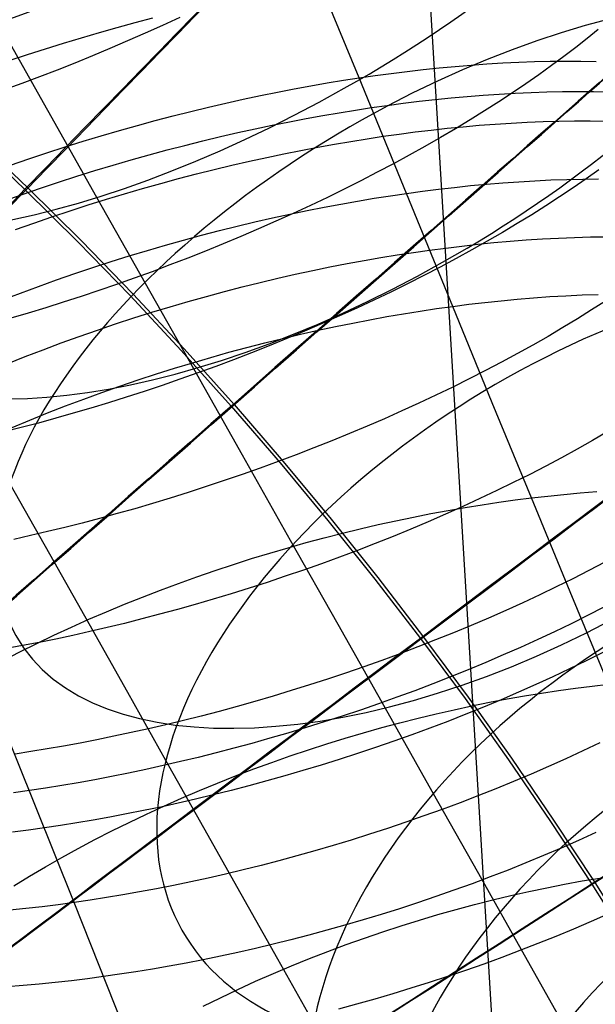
# Model space of a CAD drawing. Extents: x -1634 to -184, y -278 to 263.
# Tile 152 of 242: x -1168 to -1157, y 131 to 149. Entities that reach past the tile are written whole.
import ezdxf

# ---------------------------------------------------------------- set-up
doc = ezdxf.new("R2010")
doc.units = 0
doc.layers.add('PREDEFINITO', color=7, linetype='CONTINUOUS')

msp = doc.modelspace()

# ---------------------------------------------------------------- linework, layer by layer
at = {"layer": 'PREDEFINITO'}
for p, q in [((-1164.371, 219.907, 0.945), (-1157.177, 100.838, 508.269)), ((-1161.39, 148.045, 690.835), (-1162.822, 151.486, 692.471)), ((-1165.43, 149.04, 690.923), (-1165.112, 149.124, 690.958)), ((-1164.625, 149.133, 720.045), (-1164.937, 148.989, 720.115)), ((-1167.003, 147.456, 688.173), (-1167.896, 149.035, 688.856)), ((-1166.071, 148.863, 690.876), (-1165.749, 148.953, 690.896)), ((-1165.749, 148.953, 690.896), (-1165.43, 149.04, 690.923)), ((-1164.937, 148.989, 720.115), (-1165.25, 148.848, 720.176)), ((-1157.085, 148.916, 714.95), (-1157.284, 148.754, 715.177)), ((-1166.718, 148.67, 690.859), (-1166.394, 148.768, 690.864)), ((-1166.394, 148.768, 690.864), (-1166.071, 148.863, 690.876)), ((-1165.25, 148.848, 720.176), (-1165.565, 148.71, 720.228)), ((-1157.284, 148.754, 715.177), (-1157.491, 148.592, 715.399)), ((-1167.368, 148.464, 690.873), (-1167.043, 148.569, 690.862)), ((-1167.043, 148.569, 690.862), (-1166.718, 148.67, 690.859)), ((-1165.881, 148.574, 720.273), (-1166.198, 148.441, 720.309)), ((-1165.565, 148.71, 720.228), (-1165.881, 148.574, 720.273)), ((-1157.491, 148.592, 715.399), (-1157.705, 148.429, 715.617)), ((-1167.694, 148.356, 690.892), (-1167.368, 148.464, 690.873)), ((-1166.198, 148.441, 720.309), (-1166.516, 148.312, 720.336)), ((-1157.705, 148.429, 715.617), (-1157.926, 148.265, 715.828)), ((-1166.834, 148.186, 720.356), (-1167.152, 148.063, 720.367)), ((-1166.516, 148.312, 720.336), (-1166.834, 148.186, 720.356)), ((-1160.529, 148.161, 691.156), (-1160.241, 148.195, 691.277)), ((-1160.241, 148.195, 691.277), (-1159.953, 148.225, 691.405)), ((-1159.953, 148.225, 691.405), (-1159.665, 148.252, 691.54)), ((-1159.665, 148.252, 691.54), (-1159.377, 148.276, 691.682)), ((-1159.377, 148.276, 691.682), (-1159.09, 148.296, 691.832)), ((-1159.09, 148.296, 691.832), (-1158.804, 148.314, 691.989)), ((-1158.804, 148.314, 691.989), (-1158.519, 148.327, 692.153)), ((-1158.519, 148.327, 692.153), (-1158.236, 148.337, 692.324)), ((-1158.236, 148.337, 692.324), (-1157.954, 148.344, 692.503)), ((-1157.926, 148.265, 715.828), (-1158.154, 148.102, 716.035)), ((-1157.954, 148.344, 692.503), (-1157.674, 148.347, 692.689)), ((-1157.674, 148.347, 692.689), (-1157.397, 148.345, 692.882)), ((-1157.397, 148.345, 692.882), (-1157.123, 148.341, 693.082)), ((-1167.152, 148.063, 720.367), (-1167.47, 147.943, 720.37)), ((-1161.677, 148, 690.74), (-1161.39, 148.045, 690.835)), ((-1161.39, 148.045, 690.835), (-1161.104, 148.086, 690.935)), ((-1160.541, 145.962, 689.778), (-1161.39, 148.045, 690.835)), ((-1161.104, 148.086, 690.935), (-1160.817, 148.125, 691.042)), ((-1160.817, 148.125, 691.042), (-1160.529, 148.161, 691.156)), ((-1158.154, 148.102, 716.035), (-1158.389, 147.939, 716.235)), ((-1167.47, 147.943, 720.37), (-1167.787, 147.827, 720.366)), ((-1162.866, 147.787, 690.418), (-1162.563, 147.846, 690.49)), ((-1162.563, 147.846, 690.49), (-1162.264, 147.901, 690.568)), ((-1162.264, 147.901, 690.568), (-1161.969, 147.952, 690.651)), ((-1161.969, 147.952, 690.651), (-1161.677, 148, 690.74)), ((-1158.389, 147.939, 716.235), (-1158.63, 147.776, 716.43)), ((-1163.793, 147.59, 690.238), (-1163.481, 147.659, 690.292)), ((-1163.481, 147.659, 690.292), (-1163.172, 147.725, 690.352)), ((-1163.172, 147.725, 690.352), (-1162.866, 147.787, 690.418)), ((-1160.31, 147.623, 690.891), (-1160.022, 147.655, 691.011)), ((-1160.022, 147.655, 691.011), (-1159.733, 147.685, 691.139)), ((-1159.733, 147.685, 691.139), (-1159.445, 147.711, 691.273)), ((-1159.445, 147.711, 691.273), (-1159.156, 147.734, 691.415)), ((-1159.156, 147.734, 691.415), (-1158.869, 147.753, 691.564)), ((-1158.63, 147.776, 716.43), (-1158.878, 147.613, 716.618)), ((-1158.869, 147.753, 691.564), (-1158.582, 147.77, 691.721)), ((-1158.582, 147.77, 691.721), (-1158.297, 147.782, 691.884)), ((-1158.297, 147.782, 691.884), (-1158.012, 147.791, 692.055)), ((-1158.012, 147.791, 692.055), (-1157.73, 147.797, 692.233)), ((-1157.73, 147.797, 692.233), (-1157.45, 147.798, 692.419)), ((-1157.45, 147.798, 692.419), (-1157.172, 147.796, 692.611)), ((-1157.172, 147.796, 692.611), (-1156.897, 147.79, 692.811)), ((-1164.425, 147.44, 690.152), (-1164.108, 147.517, 690.192)), ((-1164.108, 147.517, 690.192), (-1163.793, 147.59, 690.238)), ((-1161.46, 147.464, 690.477), (-1161.172, 147.508, 690.571)), ((-1161.172, 147.508, 690.571), (-1160.886, 147.549, 690.671)), ((-1160.886, 147.549, 690.671), (-1160.598, 147.587, 690.777)), ((-1160.598, 147.587, 690.777), (-1160.31, 147.623, 690.891)), ((-1158.878, 147.613, 716.618), (-1159.132, 147.45, 716.799)), ((-1166.118, 145.889, 687.45), (-1167.003, 147.456, 688.173)), ((-1165.065, 147.275, 690.093), (-1164.744, 147.359, 690.119)), ((-1164.744, 147.359, 690.119), (-1164.425, 147.44, 690.152)), ((-1162.65, 147.254, 690.156), (-1162.347, 147.312, 690.228)), ((-1162.347, 147.312, 690.228), (-1162.048, 147.366, 690.305)), ((-1162.048, 147.366, 690.305), (-1161.752, 147.417, 690.388)), ((-1161.752, 147.417, 690.388), (-1161.46, 147.464, 690.477)), ((-1159.132, 147.45, 716.799), (-1159.392, 147.289, 716.974)), ((-1168.674, 147.227, 285.335), (-1167.413, 146.035, 285.333)), ((-1168.618, 147.253, 305.335), (-1167.358, 146.06, 305.333)), ((-1165.712, 147.096, 690.064), (-1165.388, 147.187, 690.075)), ((-1165.388, 147.187, 690.075), (-1165.065, 147.275, 690.093)), ((-1163.578, 147.058, 689.978), (-1163.266, 147.127, 690.031)), ((-1163.266, 147.127, 690.031), (-1162.957, 147.192, 690.09)), ((-1162.957, 147.192, 690.09), (-1162.65, 147.254, 690.156)), ((-1160.098, 147.104, 690.629), (-1159.809, 147.135, 690.749)), ((-1159.658, 147.128, 717.142), (-1159.93, 146.968, 717.302)), ((-1159.809, 147.135, 690.749), (-1159.52, 147.164, 690.876)), ((-1159.392, 147.289, 716.974), (-1159.658, 147.128, 717.142)), ((-1159.52, 147.164, 690.876), (-1159.231, 147.189, 691.01)), ((-1159.231, 147.189, 691.01), (-1158.942, 147.212, 691.152)), ((-1158.942, 147.212, 691.152), (-1158.654, 147.23, 691.3)), ((-1158.654, 147.23, 691.3), (-1158.367, 147.246, 691.456)), ((-1158.367, 147.246, 691.456), (-1158.081, 147.257, 691.619)), ((-1158.081, 147.257, 691.619), (-1157.796, 147.265, 691.789)), ((-1157.796, 147.265, 691.789), (-1157.513, 147.27, 691.967)), ((-1157.513, 147.27, 691.967), (-1157.232, 147.27, 692.152)), ((-1157.232, 147.27, 692.152), (-1156.954, 147.267, 692.344)), ((-1166.364, 146.902, 690.065), (-1166.038, 147.001, 690.061)), ((-1166.038, 147.001, 690.061), (-1165.712, 147.096, 690.064)), ((-1164.211, 146.908, 689.892), (-1163.893, 146.985, 689.931)), ((-1163.893, 146.985, 689.931), (-1163.578, 147.058, 689.978)), ((-1161.542, 146.9, 690.129), (-1161.249, 146.947, 690.217)), ((-1161.249, 146.947, 690.217), (-1160.961, 146.991, 690.31)), ((-1160.961, 146.991, 690.31), (-1160.674, 147.031, 690.41)), ((-1160.674, 147.031, 690.41), (-1160.386, 147.069, 690.516)), ((-1160.386, 147.069, 690.516), (-1160.098, 147.104, 690.629)), ((-1159.93, 146.968, 717.302), (-1160.207, 146.809, 717.456)), ((-1167.018, 146.694, 690.099), (-1166.691, 146.8, 690.078)), ((-1166.691, 146.8, 690.078), (-1166.364, 146.902, 690.065)), ((-1164.852, 146.745, 689.834), (-1164.53, 146.828, 689.859)), ((-1164.53, 146.828, 689.859), (-1164.211, 146.908, 689.892)), ((-1162.441, 146.738, 689.897), (-1162.138, 146.796, 689.968)), ((-1162.138, 146.796, 689.968), (-1161.838, 146.85, 690.046)), ((-1161.838, 146.85, 690.046), (-1161.542, 146.9, 690.129)), ((-1160.207, 146.809, 717.456), (-1160.489, 146.652, 717.601)), ((-1167.671, 146.472, 690.164), (-1167.345, 146.585, 690.127)), ((-1167.345, 146.585, 690.127), (-1167.018, 146.694, 690.099)), ((-1165.5, 146.566, 689.805), (-1165.175, 146.657, 689.816)), ((-1165.175, 146.657, 689.816), (-1164.852, 146.745, 689.834)), ((-1163.37, 146.543, 689.72), (-1163.057, 146.612, 689.772)), ((-1163.057, 146.612, 689.772), (-1162.748, 146.677, 689.832)), ((-1162.748, 146.677, 689.832), (-1162.441, 146.738, 689.897)), ((-1160.489, 146.652, 717.601), (-1160.776, 146.496, 717.739)), ((-1166.152, 146.372, 689.807), (-1165.825, 146.471, 689.802)), ((-1165.825, 146.471, 689.802), (-1165.5, 146.566, 689.805)), ((-1164.003, 146.395, 689.634), (-1163.685, 146.471, 689.674)), ((-1163.685, 146.471, 689.674), (-1163.37, 146.543, 689.72)), ((-1160.776, 146.496, 717.739), (-1161.067, 146.342, 717.869)), ((-1166.806, 146.164, 689.841), (-1166.479, 146.27, 689.82)), ((-1166.479, 146.27, 689.82), (-1166.152, 146.372, 689.807)), ((-1164.968, 146.143, 689.559), (-1164.644, 146.231, 689.577)), ((-1164.644, 146.231, 689.577), (-1164.323, 146.315, 689.602)), ((-1164.323, 146.315, 689.602), (-1164.003, 146.395, 689.634)), ((-1161.067, 146.342, 717.869), (-1161.362, 146.19, 717.991)), ((-1157.075, 146.387, 715.003), (-1157.304, 146.225, 715.211)), ((-1167.46, 145.942, 689.907), (-1167.133, 146.055, 689.87)), ((-1167.358, 146.06, 305.333), (-1166.401, 145.111, 305.332)), ((-1167.133, 146.055, 689.87), (-1166.806, 146.164, 689.841)), ((-1165.618, 145.957, 689.546), (-1165.293, 146.052, 689.549)), ((-1165.293, 146.052, 689.549), (-1164.968, 146.143, 689.559)), ((-1161.362, 146.19, 717.991), (-1161.662, 146.039, 718.105)), ((-1159.965, 146.038, 689.982), (-1159.675, 146.071, 690.094)), ((-1159.675, 146.071, 690.094), (-1159.386, 146.102, 690.213)), ((-1159.386, 146.102, 690.213), (-1159.096, 146.129, 690.339)), ((-1159.096, 146.129, 690.339), (-1158.805, 146.153, 690.473)), ((-1158.805, 146.153, 690.473), (-1158.516, 146.173, 690.613)), ((-1158.516, 146.173, 690.613), (-1158.227, 146.191, 690.761)), ((-1158.227, 146.191, 690.761), (-1157.938, 146.204, 690.916)), ((-1157.938, 146.204, 690.916), (-1157.651, 146.214, 691.078)), ((-1157.539, 146.062, 715.412), (-1157.781, 145.901, 715.608)), ((-1157.651, 146.214, 691.078), (-1157.365, 146.22, 691.247)), ((-1157.304, 146.225, 715.211), (-1157.539, 146.062, 715.412)), ((-1157.365, 146.22, 691.247), (-1157.081, 146.222, 691.423)), ((-1167.786, 145.826, 689.952), (-1167.46, 145.942, 689.907)), ((-1167.413, 146.035, 285.333), (-1166.456, 145.086, 285.332)), ((-1165.241, 144.337, 686.687), (-1166.118, 145.889, 687.45)), ((-1165.945, 145.858, 689.551), (-1165.618, 145.957, 689.546)), ((-1161.965, 145.891, 718.211), (-1162.271, 145.745, 718.309)), ((-1161.662, 146.039, 718.105), (-1161.965, 145.891, 718.211)), ((-1161.42, 145.824, 689.516), (-1161.123, 145.874, 689.598)), ((-1161.123, 145.874, 689.598), (-1160.83, 145.92, 689.685)), ((-1160.83, 145.92, 689.685), (-1160.541, 145.962, 689.778)), ((-1160.541, 145.962, 689.778), (-1160.253, 146.002, 689.877)), ((-1159.707, 143.926, 688.668), (-1160.541, 145.962, 689.778)), ((-1160.253, 146.002, 689.877), (-1159.965, 146.038, 689.982)), ((-1157.781, 145.901, 715.608), (-1158.03, 145.739, 715.797)), ((-1166.6, 145.65, 689.585), (-1166.272, 145.756, 689.564)), ((-1166.272, 145.756, 689.564), (-1165.945, 145.858, 689.551)), ((-1162.271, 145.745, 718.309), (-1162.58, 145.601, 718.398)), ((-1162.332, 145.653, 689.303), (-1162.025, 145.714, 689.368)), ((-1162.025, 145.714, 689.368), (-1161.721, 145.771, 689.439)), ((-1161.721, 145.771, 689.439), (-1161.42, 145.824, 689.516)), ((-1158.03, 145.739, 715.797), (-1158.285, 145.578, 715.98)), ((-1167.254, 145.427, 689.651), (-1166.927, 145.54, 689.614)), ((-1166.927, 145.54, 689.614), (-1166.6, 145.65, 689.585)), ((-1163.271, 145.448, 689.147), (-1162.955, 145.521, 689.193)), ((-1162.955, 145.521, 689.193), (-1162.642, 145.589, 689.245)), ((-1162.58, 145.601, 718.398), (-1162.892, 145.46, 718.479)), ((-1162.642, 145.589, 689.245), (-1162.332, 145.653, 689.303)), ((-1158.285, 145.578, 715.98), (-1158.546, 145.418, 716.156)), ((-1167.58, 145.311, 689.697), (-1167.254, 145.427, 689.651)), ((-1163.909, 145.293, 689.077), (-1163.589, 145.373, 689.108)), ((-1163.589, 145.373, 689.108), (-1163.271, 145.448, 689.147)), ((-1162.892, 145.46, 718.479), (-1163.206, 145.321, 718.551)), ((-1158.546, 145.418, 716.156), (-1158.813, 145.259, 716.325)), ((-1164.556, 145.122, 689.035), (-1164.232, 145.209, 689.052)), ((-1164.232, 145.209, 689.052), (-1163.909, 145.293, 689.077)), ((-1163.523, 145.186, 718.615), (-1163.84, 145.053, 718.671)), ((-1163.206, 145.321, 718.551), (-1163.523, 145.186, 718.615)), ((-1158.813, 145.259, 716.325), (-1159.086, 145.101, 716.487)), ((-1157.801, 145.157, 690.206), (-1157.512, 145.169, 690.359)), ((-1157.512, 145.169, 690.359), (-1157.224, 145.177, 690.52)), ((-1157.224, 145.177, 690.52), (-1156.937, 145.181, 690.688)), ((-1166.456, 145.086, 285.332), (-1165.518, 144.119, 285.331)), ((-1166.401, 145.111, 305.332), (-1165.462, 144.144, 305.33)), ((-1165.207, 144.935, 689.023), (-1164.881, 145.03, 689.025)), ((-1164.881, 145.03, 689.025), (-1164.556, 145.122, 689.035)), ((-1163.84, 145.053, 718.671), (-1164.16, 144.923, 718.718)), ((-1159.834, 144.978, 689.328), (-1159.545, 145.014, 689.433)), ((-1159.545, 145.014, 689.433), (-1159.255, 145.046, 689.544)), ((-1159.086, 145.101, 716.487), (-1159.364, 144.945, 716.641)), ((-1159.255, 145.046, 689.544), (-1158.964, 145.075, 689.662)), ((-1158.964, 145.075, 689.662), (-1158.673, 145.101, 689.787)), ((-1158.673, 145.101, 689.787), (-1158.382, 145.123, 689.92)), ((-1158.382, 145.123, 689.92), (-1158.091, 145.142, 690.059)), ((-1158.091, 145.142, 690.059), (-1157.801, 145.157, 690.206)), ((-1165.861, 144.733, 689.041), (-1165.534, 144.836, 689.028)), ((-1165.534, 144.836, 689.028), (-1165.207, 144.935, 689.023)), ((-1164.16, 144.923, 718.718), (-1164.48, 144.796, 718.757)), ((-1161.004, 144.805, 688.97), (-1160.707, 144.854, 689.052)), ((-1160.707, 144.854, 689.052), (-1160.413, 144.899, 689.138)), ((-1160.413, 144.899, 689.138), (-1160.123, 144.94, 689.23)), ((-1160.123, 144.94, 689.23), (-1159.834, 144.978, 689.328)), ((-1159.364, 144.945, 716.641), (-1159.647, 144.789, 716.788)), ((-1166.189, 144.627, 689.063), (-1165.861, 144.733, 689.041)), ((-1164.8, 144.672, 718.788), (-1165.122, 144.551, 718.81)), ((-1164.48, 144.796, 718.757), (-1164.8, 144.672, 718.788)), ((-1162.229, 144.572, 688.702), (-1161.918, 144.636, 688.76)), ((-1161.918, 144.636, 688.76), (-1161.61, 144.696, 688.824)), ((-1161.61, 144.696, 688.824), (-1161.305, 144.752, 688.894)), ((-1161.305, 144.752, 688.894), (-1161.004, 144.805, 688.97)), ((-1159.935, 144.635, 716.927), (-1160.227, 144.483, 717.059)), ((-1159.647, 144.789, 716.788), (-1159.935, 144.635, 716.927)), ((-1166.843, 144.403, 689.129), (-1166.516, 144.517, 689.092)), ((-1166.516, 144.517, 689.092), (-1166.189, 144.627, 689.063)), ((-1165.122, 144.551, 718.81), (-1165.443, 144.434, 718.824)), ((-1162.859, 144.433, 688.606), (-1162.543, 144.504, 688.651)), ((-1162.543, 144.504, 688.651), (-1162.229, 144.572, 688.702)), ((-1160.227, 144.483, 717.059), (-1160.524, 144.333, 717.182)), ((-1167.494, 144.165, 689.229), (-1167.169, 144.286, 689.175)), ((-1167.169, 144.286, 689.175), (-1166.843, 144.403, 689.129)), ((-1165.764, 144.32, 718.831), (-1166.084, 144.21, 718.829)), ((-1165.443, 144.434, 718.824), (-1165.764, 144.32, 718.831)), ((-1164.373, 142.8, 685.885), (-1165.241, 144.337, 686.687)), ((-1163.821, 144.194, 688.512), (-1163.498, 144.277, 688.536)), ((-1163.498, 144.277, 688.536), (-1163.178, 144.357, 688.567)), ((-1163.178, 144.357, 688.567), (-1162.859, 144.433, 688.606)), ((-1160.524, 144.333, 717.182), (-1160.824, 144.185, 717.298)), ((-1167.817, 144.041, 689.291), (-1167.494, 144.165, 689.229)), ((-1166.403, 144.103, 718.82), (-1166.722, 143.999, 718.803)), ((-1166.084, 144.21, 718.829), (-1166.403, 144.103, 718.82)), ((-1165.518, 144.119, 285.331), (-1164.599, 143.133, 285.329)), ((-1165.462, 144.144, 305.33), (-1164.543, 143.158, 305.329)), ((-1164.471, 144.015, 688.486), (-1164.145, 144.106, 688.495)), ((-1164.145, 144.106, 688.495), (-1163.821, 144.194, 688.512)), ((-1160.824, 144.185, 717.298), (-1161.129, 144.039, 717.405)), ((-1158.253, 144.08, 689.221), (-1157.961, 144.101, 689.352)), ((-1157.961, 144.101, 689.352), (-1157.67, 144.118, 689.49)), ((-1157.67, 144.118, 689.49), (-1157.378, 144.132, 689.636)), ((-1157.378, 144.132, 689.636), (-1157.088, 144.142, 689.788)), ((-1166.722, 143.999, 718.803), (-1167.038, 143.9, 718.778)), ((-1165.125, 143.82, 688.49), (-1164.797, 143.919, 688.484)), ((-1164.797, 143.919, 688.484), (-1164.471, 144.015, 688.486)), ((-1161.129, 144.039, 717.405), (-1161.436, 143.895, 717.504)), ((-1159.998, 143.885, 688.577), (-1159.707, 143.926, 688.668)), ((-1159.707, 143.926, 688.668), (-1159.418, 143.963, 688.765)), ((-1158.994, 142.188, 687.66), (-1159.707, 143.926, 688.668)), ((-1159.418, 143.963, 688.765), (-1159.128, 143.997, 688.868)), ((-1159.128, 143.997, 688.868), (-1158.837, 144.028, 688.979)), ((-1158.837, 144.028, 688.979), (-1158.545, 144.056, 689.096)), ((-1158.545, 144.056, 689.096), (-1158.253, 144.08, 689.221)), ((-1156.956, 144.021, 714.773), (-1157.205, 143.861, 714.964)), ((-1167.353, 143.803, 718.746), (-1167.667, 143.711, 718.707)), ((-1167.038, 143.9, 718.778), (-1167.353, 143.803, 718.746)), ((-1165.452, 143.717, 688.503), (-1165.125, 143.82, 688.49)), ((-1161.747, 143.754, 717.595), (-1162.06, 143.616, 717.677)), ((-1161.436, 143.895, 717.504), (-1161.747, 143.754, 717.595)), ((-1160.893, 143.741, 688.335), (-1160.591, 143.793, 688.41)), ((-1160.591, 143.793, 688.41), (-1160.292, 143.841, 688.491)), ((-1160.292, 143.841, 688.491), (-1159.998, 143.885, 688.577)), ((-1157.205, 143.861, 714.964), (-1157.461, 143.701, 715.148)), ((-1166.108, 143.499, 688.554), (-1165.78, 143.61, 688.525)), ((-1165.78, 143.61, 688.525), (-1165.452, 143.717, 688.503)), ((-1162.06, 143.616, 717.677), (-1162.375, 143.48, 717.751)), ((-1161.818, 143.563, 688.145), (-1161.506, 143.626, 688.202)), ((-1161.506, 143.626, 688.202), (-1161.198, 143.686, 688.265)), ((-1161.198, 143.686, 688.265), (-1160.893, 143.741, 688.335)), ((-1157.461, 143.701, 715.148), (-1157.723, 143.543, 715.325)), ((-1166.435, 143.385, 688.592), (-1166.108, 143.499, 688.554)), ((-1162.768, 143.349, 688.012), (-1162.449, 143.424, 688.049)), ((-1162.375, 143.48, 717.751), (-1162.693, 143.346, 717.816)), ((-1162.449, 143.424, 688.049), (-1162.132, 143.496, 688.094)), ((-1162.132, 143.496, 688.094), (-1161.818, 143.563, 688.145)), ((-1157.723, 143.543, 715.325), (-1157.991, 143.386, 715.495)), ((-1167.086, 143.145, 688.692), (-1166.761, 143.267, 688.638)), ((-1166.761, 143.267, 688.638), (-1166.435, 143.385, 688.592)), ((-1163.413, 143.186, 687.957), (-1163.09, 143.27, 687.981)), ((-1163.012, 143.216, 717.874), (-1163.333, 143.089, 717.922)), ((-1163.09, 143.27, 687.981), (-1162.768, 143.349, 688.012)), ((-1162.693, 143.346, 717.816), (-1163.012, 143.216, 717.874)), ((-1158.264, 143.229, 715.658), (-1158.543, 143.075, 715.814)), ((-1157.991, 143.386, 715.495), (-1158.264, 143.229, 715.658)), ((-1167.409, 143.02, 688.754), (-1167.086, 143.145, 688.692)), ((-1164.599, 143.133, 285.329), (-1163.699, 142.13, 285.328)), ((-1164.543, 143.158, 305.329), (-1163.643, 142.155, 305.328)), ((-1164.064, 143.007, 687.932), (-1163.738, 143.098, 687.941)), ((-1163.738, 143.098, 687.941), (-1163.413, 143.186, 687.957)), ((-1163.333, 143.089, 717.922), (-1163.654, 142.965, 717.963)), ((-1158.543, 143.075, 715.814), (-1158.827, 142.921, 715.963)), ((-1167.731, 142.891, 688.824), (-1167.409, 143.02, 688.754)), ((-1164.718, 142.812, 687.937), (-1164.39, 142.911, 687.93)), ((-1164.39, 142.911, 687.93), (-1164.064, 143.007, 687.932)), ((-1163.654, 142.965, 717.963), (-1163.977, 142.844, 717.995)), ((-1158.827, 142.921, 715.963), (-1159.116, 142.769, 716.103)), ((-1165.374, 142.601, 687.972), (-1165.046, 142.708, 687.951)), ((-1165.046, 142.708, 687.951), (-1164.718, 142.812, 687.937)), ((-1164.299, 142.726, 718.019), (-1164.622, 142.612, 718.035)), ((-1163.495, 141.246, 685.026), (-1164.373, 142.8, 685.885)), ((-1163.977, 142.844, 717.995), (-1164.299, 142.726, 718.019)), ((-1159.116, 142.769, 716.103), (-1159.41, 142.62, 716.236)), ((-1165.702, 142.489, 688.002), (-1165.374, 142.601, 687.972)), ((-1164.944, 142.501, 718.043), (-1165.266, 142.394, 718.043)), ((-1164.622, 142.612, 718.035), (-1164.944, 142.501, 718.043)), ((-1159.41, 142.62, 716.236), (-1159.708, 142.472, 716.361)), ((-1166.355, 142.255, 688.086), (-1166.029, 142.374, 688.04)), ((-1166.029, 142.374, 688.04), (-1165.702, 142.489, 688.002)), ((-1165.266, 142.394, 718.043), (-1165.587, 142.29, 718.035)), ((-1160.01, 142.326, 716.478), (-1160.315, 142.182, 716.587)), ((-1159.708, 142.472, 716.361), (-1160.01, 142.326, 716.478)), ((-1166.68, 142.133, 688.14), (-1166.355, 142.255, 688.086)), ((-1165.907, 142.189, 718.02), (-1166.225, 142.092, 717.997)), ((-1165.587, 142.29, 718.035), (-1165.907, 142.189, 718.02)), ((-1163.643, 142.155, 305.328), (-1162.761, 141.132, 305.327)), ((-1160.315, 142.182, 716.587), (-1160.624, 142.041, 716.687)), ((-1158.288, 140.474, 686.608), (-1158.994, 142.188, 687.66)), ((-1167.325, 141.877, 688.273), (-1167.004, 142.006, 688.202)), ((-1167.004, 142.006, 688.202), (-1166.68, 142.133, 688.14)), ((-1166.542, 141.999, 717.966), (-1166.857, 141.91, 717.929)), ((-1166.225, 142.092, 717.997), (-1166.542, 141.999, 717.966)), ((-1163.699, 142.13, 285.328), (-1162.816, 141.107, 285.327)), ((-1160.624, 142.041, 716.687), (-1160.936, 141.902, 716.779)), ((-1167.644, 141.744, 688.351), (-1167.325, 141.877, 688.273)), ((-1167.169, 141.824, 717.884), (-1167.479, 141.741, 717.833)), ((-1166.857, 141.91, 717.929), (-1167.169, 141.824, 717.884)), ((-1160.936, 141.902, 716.779), (-1161.25, 141.766, 716.863)), ((-1167.479, 141.741, 717.833), (-1167.787, 141.663, 717.775)), ((-1161.567, 141.633, 716.939), (-1161.886, 141.502, 717.006)), ((-1161.25, 141.766, 716.863), (-1161.567, 141.633, 716.939)), ((-1156.923, 141.663, 714.482), (-1157.192, 141.507, 714.653)), ((-1161.886, 141.502, 717.006), (-1162.207, 141.375, 717.064)), ((-1157.192, 141.507, 714.653), (-1157.466, 141.352, 714.818)), ((-1162.207, 141.375, 717.064), (-1162.529, 141.25, 717.115)), ((-1157.466, 141.352, 714.818), (-1157.746, 141.199, 714.975)), ((-1162.628, 139.709, 684.127), (-1163.495, 141.246, 685.026)), ((-1162.852, 141.129, 717.157), (-1163.175, 141.011, 717.191)), ((-1162.529, 141.25, 717.115), (-1162.852, 141.129, 717.157)), ((-1162.816, 141.107, 285.327), (-1161.954, 140.068, 285.326)), ((-1162.761, 141.132, 305.327), (-1161.899, 140.093, 305.326)), ((-1157.746, 141.199, 714.975), (-1158.031, 141.048, 715.125)), ((-1163.175, 141.011, 717.191), (-1163.499, 140.896, 717.216)), ((-1158.031, 141.048, 715.125), (-1158.321, 140.898, 715.267)), ((-1166.966, 139.458, 669.591), (-1167.684, 140.731, 670.465)), ((-1163.824, 140.785, 717.234), (-1164.148, 140.677, 717.243)), ((-1163.499, 140.896, 717.216), (-1163.824, 140.785, 717.234)), ((-1158.616, 140.751, 715.401), (-1158.915, 140.605, 715.528)), ((-1158.321, 140.898, 715.267), (-1158.616, 140.751, 715.401)), ((-1164.471, 140.572, 717.245), (-1164.794, 140.471, 717.238)), ((-1164.148, 140.677, 717.243), (-1164.471, 140.572, 717.245)), ((-1158.915, 140.605, 715.528), (-1159.218, 140.461, 715.646)), ((-1157.703, 140.537, 686.802), (-1157.409, 140.564, 686.91)), ((-1157.409, 140.564, 686.91), (-1157.114, 140.587, 687.024)), ((-1165.115, 140.374, 717.224), (-1165.435, 140.28, 717.203)), ((-1164.794, 140.471, 717.238), (-1165.115, 140.374, 717.224)), ((-1159.218, 140.461, 715.646), (-1159.525, 140.32, 715.756)), ((-1159.179, 140.35, 686.358), (-1158.878, 140.396, 686.436)), ((-1158.878, 140.396, 686.436), (-1158.581, 140.437, 686.519)), ((-1158.581, 140.437, 686.519), (-1158.288, 140.474, 686.608)), ((-1158.288, 140.474, 686.608), (-1157.996, 140.507, 686.702)), ((-1157.59, 138.783, 685.512), (-1158.288, 140.474, 686.608)), ((-1157.996, 140.507, 686.702), (-1157.703, 140.537, 686.802)), ((-1165.435, 140.28, 717.203), (-1165.753, 140.19, 717.174)), ((-1160.102, 140.191, 686.158), (-1159.791, 140.248, 686.219)), ((-1159.525, 140.32, 715.756), (-1159.835, 140.181, 715.858)), ((-1159.791, 140.248, 686.219), (-1159.484, 140.301, 686.285)), ((-1159.484, 140.301, 686.285), (-1159.179, 140.35, 686.358)), ((-1166.383, 140.021, 717.095), (-1166.695, 139.942, 717.046)), ((-1166.069, 140.104, 717.138), (-1166.383, 140.021, 717.095)), ((-1165.753, 140.19, 717.174), (-1166.069, 140.104, 717.138)), ((-1161.954, 140.068, 285.326), (-1161.111, 139.012, 285.325)), ((-1161.899, 140.093, 305.326), (-1161.056, 139.038, 305.325)), ((-1161.051, 139.993, 686.012), (-1160.732, 140.063, 686.054)), ((-1160.732, 140.063, 686.054), (-1160.416, 140.129, 686.103)), ((-1160.148, 140.045, 715.952), (-1160.464, 139.911, 716.037)), ((-1160.416, 140.129, 686.103), (-1160.102, 140.191, 686.158)), ((-1159.835, 140.181, 715.858), (-1160.148, 140.045, 715.952)), ((-1167.004, 139.866, 716.989), (-1167.31, 139.794, 716.926)), ((-1166.695, 139.942, 717.046), (-1167.004, 139.866, 716.989)), ((-1162.02, 139.756, 685.925), (-1161.695, 139.84, 685.947)), ((-1161.695, 139.84, 685.947), (-1161.372, 139.919, 685.976)), ((-1161.372, 139.919, 685.976), (-1161.051, 139.993, 686.012)), ((-1160.464, 139.911, 716.037), (-1160.782, 139.781, 716.114)), ((-1167.31, 139.794, 716.926), (-1167.613, 139.726, 716.857)), ((-1162.673, 139.577, 685.903), (-1162.346, 139.669, 685.91)), ((-1161.771, 138.19, 683.189), (-1162.628, 139.709, 684.127)), ((-1162.346, 139.669, 685.91), (-1162.02, 139.756, 685.925)), ((-1160.782, 139.781, 716.114), (-1161.102, 139.653, 716.183)), ((-1163.001, 139.48, 685.903), (-1162.673, 139.577, 685.903)), ((-1161.424, 139.528, 716.243), (-1161.747, 139.406, 716.295)), ((-1161.102, 139.653, 716.183), (-1161.424, 139.528, 716.243)), ((-1166.258, 138.202, 668.684), (-1166.966, 139.458, 669.591)), ((-1163.659, 139.275, 685.925), (-1163.33, 139.38, 685.91)), ((-1163.33, 139.38, 685.91), (-1163.001, 139.48, 685.903)), ((-1161.747, 139.406, 716.295), (-1162.072, 139.288, 716.339)), ((-1156.969, 139.313, 714.12), (-1157.255, 139.163, 714.271)), ((-1164.316, 139.052, 685.978), (-1163.988, 139.165, 685.948)), ((-1163.988, 139.165, 685.948), (-1163.659, 139.275, 685.925)), ((-1162.397, 139.172, 716.374), (-1162.723, 139.061, 716.401)), ((-1162.072, 139.288, 716.339), (-1162.397, 139.172, 716.374)), ((-1157.255, 139.163, 714.271), (-1157.546, 139.015, 714.414)), ((-1164.644, 138.934, 686.017), (-1164.316, 139.052, 685.978)), ((-1163.048, 138.952, 716.42), (-1163.374, 138.847, 716.431)), ((-1162.723, 139.061, 716.401), (-1163.048, 138.952, 716.42)), ((-1161.111, 139.012, 285.325), (-1160.288, 137.941, 285.324)), ((-1161.056, 139.038, 305.325), (-1160.234, 137.967, 305.324)), ((-1157.546, 139.015, 714.414), (-1157.841, 138.869, 714.55)), ((-1165.296, 138.687, 686.117), (-1164.971, 138.812, 686.063)), ((-1164.971, 138.812, 686.063), (-1164.644, 138.934, 686.017)), ((-1163.374, 138.847, 716.431), (-1163.699, 138.746, 716.434)), ((-1157.841, 138.869, 714.55), (-1158.141, 138.725, 714.677)), ((-1156.9, 137.117, 684.375), (-1157.59, 138.783, 685.512)), ((-1165.62, 138.557, 686.18), (-1165.296, 138.687, 686.117)), ((-1164.023, 138.648, 716.43), (-1164.345, 138.554, 716.417)), ((-1163.699, 138.746, 716.434), (-1164.023, 138.648, 716.43)), ((-1158.141, 138.725, 714.677), (-1158.445, 138.583, 714.797)), ((-1166.26, 138.286, 686.329), (-1165.941, 138.423, 686.25)), ((-1165.941, 138.423, 686.25), (-1165.62, 138.557, 686.18)), ((-1164.667, 138.463, 716.398), (-1164.987, 138.376, 716.37)), ((-1164.345, 138.554, 716.417), (-1164.667, 138.463, 716.398)), ((-1158.753, 138.444, 714.909), (-1159.064, 138.307, 715.012)), ((-1158.445, 138.583, 714.797), (-1158.753, 138.444, 714.909)), ((-1156.986, 138.502, 713.965), (-1157.277, 138.353, 714.109)), ((-1166.577, 138.145, 686.415), (-1166.26, 138.286, 686.329)), ((-1165.305, 138.293, 716.336), (-1165.62, 138.213, 716.295)), ((-1164.987, 138.376, 716.37), (-1165.305, 138.293, 716.336)), ((-1159.064, 138.307, 715.012), (-1159.378, 138.173, 715.107)), ((-1157.277, 138.353, 714.109), (-1157.573, 138.206, 714.244)), ((-1166.89, 138, 686.51), (-1166.577, 138.145, 686.415)), ((-1166.244, 138.065, 716.191), (-1166.551, 137.996, 716.13)), ((-1165.56, 136.964, 667.744), (-1166.258, 138.202, 668.684)), ((-1165.933, 138.137, 716.246), (-1166.244, 138.065, 716.191)), ((-1165.62, 138.213, 716.295), (-1165.933, 138.137, 716.246)), ((-1160.925, 136.69, 682.212), (-1161.771, 138.19, 683.189)), ((-1159.378, 138.173, 715.107), (-1159.695, 138.042, 715.194)), ((-1157.573, 138.206, 714.244), (-1157.873, 138.062, 714.372)), ((-1167.2, 137.852, 686.612), (-1166.89, 138, 686.51)), ((-1166.856, 137.931, 716.063), (-1167.157, 137.869, 715.989)), ((-1166.551, 137.996, 716.13), (-1166.856, 137.931, 716.063)), ((-1160.015, 137.913, 715.272), (-1160.336, 137.788, 715.343)), ((-1160.288, 137.941, 285.324), (-1159.486, 136.856, 285.323)), ((-1160.234, 137.967, 305.324), (-1159.432, 136.882, 305.323)), ((-1159.695, 138.042, 715.194), (-1160.015, 137.913, 715.272)), ((-1158.177, 137.92, 714.492), (-1158.484, 137.78, 714.604)), ((-1157.873, 138.062, 714.372), (-1158.177, 137.92, 714.492)), ((-1167.455, 137.811, 715.909), (-1167.748, 137.757, 715.824)), ((-1167.506, 137.701, 686.722), (-1167.2, 137.852, 686.612)), ((-1167.157, 137.869, 715.989), (-1167.455, 137.811, 715.909)), ((-1160.336, 137.788, 715.343), (-1160.66, 137.665, 715.404)), ((-1158.484, 137.78, 714.604), (-1158.796, 137.643, 714.707)), ((-1166.528, 133.182, 713.592), (-1168.325, 137.658, 715.638)), ((-1167.808, 137.546, 686.841), (-1167.506, 137.701, 686.722)), ((-1160.984, 137.546, 715.458), (-1161.31, 137.43, 715.503)), ((-1160.66, 137.665, 715.404), (-1160.984, 137.546, 715.458)), ((-1158.796, 137.643, 714.707), (-1159.11, 137.508, 714.802)), ((-1157.301, 137.538, 713.93), (-1157.601, 137.392, 714.058)), ((-1157.006, 137.685, 713.795), (-1157.301, 137.538, 713.93)), ((-1161.31, 137.43, 715.503), (-1161.636, 137.317, 715.54)), ((-1159.427, 137.376, 714.889), (-1159.746, 137.248, 714.968)), ((-1159.11, 137.508, 714.802), (-1159.427, 137.376, 714.889)), ((-1157.601, 137.392, 714.058), (-1157.905, 137.249, 714.177)), ((-1161.963, 137.208, 715.568), (-1162.29, 137.102, 715.589)), ((-1161.636, 137.317, 715.54), (-1161.963, 137.208, 715.568)), ((-1159.746, 137.248, 714.968), (-1160.068, 137.122, 715.038)), ((-1157.905, 137.249, 714.177), (-1158.212, 137.109, 714.289)), ((-1162.617, 137, 715.602), (-1162.943, 136.901, 715.606)), ((-1162.29, 137.102, 715.589), (-1162.617, 137, 715.602)), ((-1160.391, 136.999, 715.1), (-1160.716, 136.88, 715.154)), ((-1160.068, 137.122, 715.038), (-1160.391, 136.999, 715.1)), ((-1158.212, 137.109, 714.289), (-1158.523, 136.971, 714.392)), ((-1158.106, 136.956, 684.064), (-1157.799, 137.003, 684.134)), ((-1157.799, 137.003, 684.134), (-1157.496, 137.045, 684.209)), ((-1157.496, 137.045, 684.209), (-1157.196, 137.083, 684.29)), ((-1157.196, 137.083, 684.29), (-1156.9, 137.117, 684.375)), ((-1164.874, 135.744, 666.771), (-1165.56, 136.964, 667.744)), ((-1162.943, 136.901, 715.606), (-1163.269, 136.806, 715.603)), ((-1160.716, 136.88, 715.154), (-1161.042, 136.764, 715.199)), ((-1159.486, 136.856, 285.323), (-1158.705, 135.755, 285.323)), ((-1159.432, 136.882, 305.323), (-1158.651, 135.782, 305.322)), ((-1158.837, 136.835, 714.488), (-1159.154, 136.703, 714.575)), ((-1159.045, 136.79, 683.889), (-1158.729, 136.85, 683.941)), ((-1158.523, 136.971, 714.392), (-1158.837, 136.835, 714.488)), ((-1158.729, 136.85, 683.941), (-1158.416, 136.905, 684)), ((-1158.416, 136.905, 684), (-1158.106, 136.956, 684.064)), ((-1163.593, 136.714, 715.592), (-1163.916, 136.627, 715.574)), ((-1163.269, 136.806, 715.603), (-1163.593, 136.714, 715.592)), ((-1161.369, 136.651, 715.236), (-1161.696, 136.542, 715.265)), ((-1161.042, 136.764, 715.199), (-1161.369, 136.651, 715.236)), ((-1160.075, 135.184, 681.178), (-1160.925, 136.69, 682.212)), ((-1160.007, 136.582, 683.768), (-1159.684, 136.656, 683.802)), ((-1159.684, 136.656, 683.802), (-1159.363, 136.725, 683.842)), ((-1159.154, 136.703, 714.575), (-1159.474, 136.574, 714.653)), ((-1159.363, 136.725, 683.842), (-1159.045, 136.79, 683.889)), ((-1164.237, 136.542, 715.548), (-1164.557, 136.462, 715.515)), ((-1163.916, 136.627, 715.574), (-1164.237, 136.542, 715.548)), ((-1161.696, 136.542, 715.265), (-1162.023, 136.436, 715.286)), ((-1160.658, 136.421, 683.721), (-1160.332, 136.504, 683.742)), ((-1160.332, 136.504, 683.742), (-1160.007, 136.582, 683.768)), ((-1159.474, 136.574, 714.653), (-1159.795, 136.447, 714.724)), ((-1165.188, 136.312, 715.429), (-1165.5, 136.243, 715.375)), ((-1164.874, 136.385, 715.475), (-1165.188, 136.312, 715.429)), ((-1164.557, 136.462, 715.515), (-1164.874, 136.385, 715.475)), ((-1162.35, 136.334, 715.299), (-1162.676, 136.236, 715.304)), ((-1162.023, 136.436, 715.286), (-1162.35, 136.334, 715.299)), ((-1161.315, 136.241, 683.702), (-1160.986, 136.333, 683.708)), ((-1160.986, 136.333, 683.708), (-1160.658, 136.421, 683.721)), ((-1160.119, 136.324, 714.786), (-1160.444, 136.205, 714.839)), ((-1159.795, 136.447, 714.724), (-1160.119, 136.324, 714.786)), ((-1166.115, 136.115, 715.249), (-1166.418, 136.056, 715.177)), ((-1165.809, 136.177, 715.315), (-1166.115, 136.115, 715.249)), ((-1165.5, 136.243, 715.375), (-1165.809, 136.177, 715.315)), ((-1163.002, 136.141, 715.301), (-1163.327, 136.049, 715.29)), ((-1162.676, 136.236, 715.304), (-1163.002, 136.141, 715.301)), ((-1161.974, 136.042, 683.712), (-1161.644, 136.143, 683.703)), ((-1161.644, 136.143, 683.703), (-1161.315, 136.241, 683.702)), ((-1160.444, 136.205, 714.839), (-1160.77, 136.088, 714.885)), ((-1167.012, 135.95, 715.016), (-1167.304, 135.902, 714.926)), ((-1166.717, 136.001, 715.099), (-1167.012, 135.95, 715.016)), ((-1166.418, 136.056, 715.177), (-1166.717, 136.001, 715.099)), ((-1163.65, 135.962, 715.272), (-1163.971, 135.878, 715.247)), ((-1163.327, 136.049, 715.29), (-1163.65, 135.962, 715.272)), ((-1162.634, 135.824, 683.751), (-1162.304, 135.935, 683.728)), ((-1162.304, 135.935, 683.728), (-1161.974, 136.042, 683.712)), ((-1161.096, 135.975, 714.922), (-1161.423, 135.866, 714.951)), ((-1160.77, 136.088, 714.885), (-1161.096, 135.975, 714.922)), ((-1157.058, 136.058, 713.414), (-1157.362, 135.913, 713.533)), ((-1167.304, 135.902, 714.926), (-1167.591, 135.857, 714.832)), ((-1164.291, 135.798, 715.214), (-1164.608, 135.722, 715.175)), ((-1163.971, 135.878, 715.247), (-1164.291, 135.798, 715.214)), ((-1162.963, 135.708, 683.783), (-1162.634, 135.824, 683.751)), ((-1161.751, 135.76, 714.972), (-1162.078, 135.657, 714.985)), ((-1161.423, 135.866, 714.951), (-1161.751, 135.76, 714.972)), ((-1158.651, 135.782, 305.322), (-1157.89, 134.668, 305.322)), ((-1157.669, 135.771, 713.645), (-1157.98, 135.632, 713.748)), ((-1157.362, 135.913, 713.533), (-1157.669, 135.771, 713.645)), ((-1165.236, 135.58, 715.075), (-1165.545, 135.515, 715.016)), ((-1164.923, 135.649, 715.128), (-1165.236, 135.58, 715.075)), ((-1164.608, 135.722, 715.175), (-1164.923, 135.649, 715.128)), ((-1164.189, 134.529, 665.753), (-1164.874, 135.744, 666.771)), ((-1163.619, 135.463, 683.868), (-1163.291, 135.588, 683.822)), ((-1163.291, 135.588, 683.822), (-1162.963, 135.708, 683.783)), ((-1162.078, 135.657, 714.985), (-1162.405, 135.558, 714.99)), ((-1158.705, 135.755, 285.323), (-1157.944, 134.64, 285.322)), ((-1157.98, 135.632, 713.748), (-1158.294, 135.495, 713.843)), ((-1165.851, 135.453, 714.95), (-1166.154, 135.395, 714.878)), ((-1165.545, 135.515, 715.016), (-1165.851, 135.453, 714.95)), ((-1163.944, 135.334, 683.923), (-1163.619, 135.463, 683.868)), ((-1162.731, 135.463, 714.987), (-1163.055, 135.372, 714.977)), ((-1162.405, 135.558, 714.99), (-1162.731, 135.463, 714.987)), ((-1158.294, 135.495, 713.843), (-1158.611, 135.361, 713.93)), ((-1167.042, 135.242, 714.629), (-1167.33, 135.198, 714.535)), ((-1166.75, 135.29, 714.717), (-1167.042, 135.242, 714.629)), ((-1166.454, 135.34, 714.801), (-1166.75, 135.29, 714.717)), ((-1166.154, 135.395, 714.878), (-1166.454, 135.34, 714.801)), ((-1164.268, 135.201, 683.985), (-1163.944, 135.334, 683.923)), ((-1163.379, 135.285, 714.959), (-1163.7, 135.201, 714.934)), ((-1163.055, 135.372, 714.977), (-1163.379, 135.285, 714.959)), ((-1158.93, 135.231, 714.009), (-1159.252, 135.103, 714.079)), ((-1158.611, 135.361, 713.93), (-1158.93, 135.231, 714.009)), ((-1167.33, 135.198, 714.535), (-1167.616, 135.157, 714.435)), ((-1164.909, 134.921, 684.134), (-1164.59, 135.063, 684.056)), ((-1164.59, 135.063, 684.056), (-1164.268, 135.201, 683.985)), ((-1164.02, 135.121, 714.902), (-1164.338, 135.045, 714.863)), ((-1163.7, 135.201, 714.934), (-1164.02, 135.121, 714.902)), ((-1159.238, 133.698, 680.105), (-1160.075, 135.184, 681.178)), ((-1159.252, 135.103, 714.079), (-1159.575, 134.979, 714.141)), ((-1164.966, 134.903, 714.764), (-1165.275, 134.838, 714.704)), ((-1165.225, 134.776, 684.22), (-1164.909, 134.921, 684.134)), ((-1164.653, 134.972, 714.816), (-1164.966, 134.903, 714.764)), ((-1164.338, 135.045, 714.863), (-1164.653, 134.972, 714.816)), ((-1159.575, 134.979, 714.141), (-1159.9, 134.858, 714.195)), ((-1165.885, 134.719, 714.568), (-1166.185, 134.665, 714.49)), ((-1165.582, 134.777, 714.639), (-1165.885, 134.719, 714.568)), ((-1165.275, 134.838, 714.704), (-1165.582, 134.777, 714.639)), ((-1165.538, 134.626, 684.314), (-1165.225, 134.776, 684.22)), ((-1160.226, 134.741, 714.241), (-1160.553, 134.627, 714.278)), ((-1159.9, 134.858, 714.195), (-1160.226, 134.741, 714.241)), ((-1167.062, 134.525, 714.226), (-1167.349, 134.484, 714.126)), ((-1166.774, 134.568, 714.319), (-1167.062, 134.525, 714.226)), ((-1166.481, 134.615, 714.407), (-1166.774, 134.568, 714.319)), ((-1166.185, 134.665, 714.49), (-1166.481, 134.615, 714.407)), ((-1165.847, 134.473, 684.415), (-1165.538, 134.626, 684.314)), ((-1163.517, 133.334, 664.703), (-1164.189, 134.529, 665.753)), ((-1160.881, 134.517, 714.307), (-1161.208, 134.411, 714.329)), ((-1160.553, 134.627, 714.278), (-1160.881, 134.517, 714.307)), ((-1157.944, 134.64, 285.322), (-1157.203, 133.512, 285.322)), ((-1157.89, 134.668, 305.322), (-1157.15, 133.54, 305.322)), ((-1167.349, 134.484, 714.126), (-1167.637, 134.447, 714.02)), ((-1166.152, 134.316, 684.524), (-1165.847, 134.473, 684.415)), ((-1161.208, 134.411, 714.329), (-1161.535, 134.308, 714.342)), ((-1157.129, 134.442, 712.981), (-1157.44, 134.301, 713.084)), ((-1166.454, 134.155, 684.641), (-1166.152, 134.316, 684.524)), ((-1161.862, 134.209, 714.347), (-1162.189, 134.114, 714.345)), ((-1161.535, 134.308, 714.342), (-1161.862, 134.209, 714.347)), ((-1157.754, 134.163, 713.18), (-1158.07, 134.028, 713.266)), ((-1157.44, 134.301, 713.084), (-1157.754, 134.163, 713.18)), ((-1167.042, 133.824, 684.897), (-1166.75, 133.991, 684.766)), ((-1166.75, 133.991, 684.766), (-1166.454, 134.155, 684.641)), ((-1162.514, 134.022, 714.335), (-1162.838, 133.935, 714.318)), ((-1162.189, 134.114, 714.345), (-1162.514, 134.022, 714.335)), ((-1158.07, 134.028, 713.266), (-1158.39, 133.896, 713.345)), ((-1167.329, 133.654, 685.036), (-1167.042, 133.824, 684.897)), ((-1163.16, 133.851, 714.293), (-1163.48, 133.771, 714.261)), ((-1162.838, 133.935, 714.318), (-1163.16, 133.851, 714.293)), ((-1158.39, 133.896, 713.345), (-1158.711, 133.767, 713.415)), ((-1167.61, 133.482, 685.183), (-1167.329, 133.654, 685.036)), ((-1163.798, 133.695, 714.223), (-1164.114, 133.623, 714.177)), ((-1163.48, 133.771, 714.261), (-1163.798, 133.695, 714.223)), ((-1159.035, 133.642, 713.478), (-1159.36, 133.52, 713.532)), ((-1158.413, 132.234, 678.993), (-1159.238, 133.698, 680.105)), ((-1158.711, 133.767, 713.415), (-1159.035, 133.642, 713.478)), ((-1164.738, 133.491, 714.066), (-1165.045, 133.43, 714.002)), ((-1164.427, 133.555, 714.125), (-1164.738, 133.491, 714.066)), ((-1164.114, 133.623, 714.177), (-1164.427, 133.555, 714.125)), ((-1159.36, 133.52, 713.532), (-1159.686, 133.402, 713.577)), ((-1158.012, 133.448, 681.433), (-1157.692, 133.511, 681.477)), ((-1157.692, 133.511, 681.477), (-1157.374, 133.57, 681.527)), ((-1157.374, 133.57, 681.527), (-1157.058, 133.623, 681.583)), ((-1157.203, 133.512, 285.322), (-1156.487, 132.373, 285.321)), ((-1157.15, 133.54, 305.322), (-1156.434, 132.402, 305.321)), ((-1165.649, 133.32, 713.854), (-1165.946, 133.27, 713.772)), ((-1165.349, 133.373, 713.931), (-1165.649, 133.32, 713.854)), ((-1165.045, 133.43, 714.002), (-1165.349, 133.373, 713.931)), ((-1162.856, 132.16, 663.622), (-1163.517, 133.334, 664.703)), ((-1160.013, 133.288, 713.615), (-1160.34, 133.177, 713.645)), ((-1159.686, 133.402, 713.577), (-1160.013, 133.288, 713.615)), ((-1158.987, 133.229, 681.339), (-1158.66, 133.307, 681.364)), ((-1158.66, 133.307, 681.364), (-1158.335, 133.38, 681.395)), ((-1158.335, 133.38, 681.395), (-1158.012, 133.448, 681.433)), ((-1167.105, 133.106, 713.388), (-1167.394, 133.072, 713.276)), ((-1166.816, 133.142, 713.493), (-1167.105, 133.106, 713.388)), ((-1166.528, 133.182, 713.592), (-1166.816, 133.142, 713.493)), ((-1166.239, 133.224, 713.685), (-1166.528, 133.182, 713.592)), ((-1165.47, 130.521, 712.267), (-1166.528, 133.182, 713.592)), ((-1165.946, 133.27, 713.772), (-1166.239, 133.224, 713.685)), ((-1160.34, 133.177, 713.645), (-1160.668, 133.07, 713.666)), ((-1159.644, 133.058, 681.309), (-1159.315, 133.146, 681.32)), ((-1159.315, 133.146, 681.32), (-1158.987, 133.229, 681.339)), ((-1167.394, 133.072, 713.276), (-1167.684, 133.042, 713.157)), ((-1160.996, 132.967, 713.68), (-1161.323, 132.868, 713.686)), ((-1160.668, 133.07, 713.666), (-1160.996, 132.967, 713.68)), ((-1160.305, 132.866, 681.307), (-1159.974, 132.965, 681.304)), ((-1159.974, 132.965, 681.304), (-1159.644, 133.058, 681.309)), ((-1156.902, 132.979, 712.402), (-1157.216, 132.839, 712.497)), ((-1161.65, 132.772, 713.684), (-1161.975, 132.681, 713.674)), ((-1161.323, 132.868, 713.686), (-1161.65, 132.772, 713.684)), ((-1160.967, 132.655, 681.333), (-1160.636, 132.763, 681.316)), ((-1160.636, 132.763, 681.316), (-1160.305, 132.866, 681.307)), ((-1157.216, 132.839, 712.497), (-1157.533, 132.703, 712.584)), ((-1162.299, 132.593, 713.657), (-1162.622, 132.51, 713.633)), ((-1161.975, 132.681, 713.674), (-1162.299, 132.593, 713.657)), ((-1161.298, 132.542, 681.358), (-1160.967, 132.655, 681.333)), ((-1157.852, 132.57, 712.662), (-1158.173, 132.44, 712.733)), ((-1157.533, 132.703, 712.584), (-1157.852, 132.57, 712.662)), ((-1162.943, 132.43, 713.602), (-1163.262, 132.354, 713.564)), ((-1162.622, 132.51, 713.633), (-1162.943, 132.43, 713.602)), ((-1161.957, 132.301, 681.429), (-1161.628, 132.424, 681.39)), ((-1161.628, 132.424, 681.39), (-1161.298, 132.542, 681.358)), ((-1158.173, 132.44, 712.733), (-1158.497, 132.314, 712.795)), ((-1163.892, 132.215, 713.467), (-1164.203, 132.151, 713.409)), ((-1163.578, 132.283, 713.519), (-1163.892, 132.215, 713.467)), ((-1163.262, 132.354, 713.564), (-1163.578, 132.283, 713.519)), ((-1162.285, 132.174, 681.476), (-1161.957, 132.301, 681.429)), ((-1158.497, 132.314, 712.795), (-1158.822, 132.191, 712.849)), ((-1157.601, 130.793, 677.843), (-1158.413, 132.234, 678.993)), ((-1164.815, 132.035, 713.275), (-1165.116, 131.982, 713.199)), ((-1164.51, 132.091, 713.345), (-1164.815, 132.035, 713.275)), ((-1164.203, 132.151, 713.409), (-1164.51, 132.091, 713.345)), ((-1162.935, 131.904, 681.593), (-1162.611, 132.041, 681.531)), ((-1162.209, 131.009, 662.51), (-1162.856, 132.16, 663.622)), ((-1162.611, 132.041, 681.531), (-1162.285, 132.174, 681.476)), ((-1159.148, 132.072, 712.895), (-1159.475, 131.957, 712.933)), ((-1158.822, 132.191, 712.849), (-1159.148, 132.072, 712.895)), ((-1165.708, 131.888, 713.031), (-1165.998, 131.847, 712.939)), ((-1165.414, 131.933, 713.118), (-1165.708, 131.888, 713.031)), ((-1165.116, 131.982, 713.199), (-1165.414, 131.933, 713.118)), ((-1163.257, 131.762, 681.663), (-1162.935, 131.904, 681.593)), ((-1159.475, 131.957, 712.933), (-1159.803, 131.846, 712.963)), ((-1167.447, 131.686, 712.382), (-1167.738, 131.664, 712.25)), ((-1167.156, 131.712, 712.507), (-1167.447, 131.686, 712.382)), ((-1166.866, 131.741, 712.625), (-1167.156, 131.712, 712.507)), ((-1166.576, 131.773, 712.737), (-1166.866, 131.741, 712.625)), ((-1166.286, 131.809, 712.841), (-1166.576, 131.773, 712.737)), ((-1165.998, 131.847, 712.939), (-1166.286, 131.809, 712.841)), ((-1163.576, 131.616, 681.741), (-1163.257, 131.762, 681.663)), ((-1160.131, 131.738, 712.985), (-1160.459, 131.635, 712.999)), ((-1159.803, 131.846, 712.963), (-1160.131, 131.738, 712.985)), ((-1163.891, 131.466, 681.826), (-1163.576, 131.616, 681.741)), ((-1160.787, 131.535, 713.005), (-1161.113, 131.44, 713.003)), ((-1160.459, 131.635, 712.999), (-1160.787, 131.535, 713.005)), ((-1164.204, 131.311, 681.919), (-1163.891, 131.466, 681.826)), ((-1161.439, 131.348, 712.994), (-1161.764, 131.261, 712.978)), ((-1161.113, 131.44, 713.003), (-1161.439, 131.348, 712.994))]:
    msp.add_line(p, q, dxfattribs=at)
at = {"layer": 'PREDEFINITO', "extrusion": (0.462484, -0.817966, -0.342112)}
msp.add_circle((-938.442, 397.509, -897.705), 10, dxfattribs=at)
at = {"layer": 'PREDEFINITO', "extrusion": (0.454407, -0.804152, -0.383214)}
msp.add_circle((-938.62, 357.704, -910.65), 10, dxfattribs=at)
at = {"layer": 'PREDEFINITO', "extrusion": (0.75237, -0.65874, -0.001221)}
msp.add_circle((-659.033, 294.143, -978.343), 10, dxfattribs=at)
at = {"layer": 'PREDEFINITO', "extrusion": (0.445451, -0.788782, -0.423552)}
msp.add_circle((-938.803, 317.401, -921.816), 10, dxfattribs=at)
at = {"layer": 'PREDEFINITO', "extrusion": (0.717279, -0.696785, -0.001104)}
msp.add_circle((-708.661, 294.296, -939.431), 10, dxfattribs=at)
at = {"layer": 'PREDEFINITO', "extrusion": (0.42451, -0.752698, -0.503226)}
msp.add_circle((-939.198, 233.886, -939.017), 10, dxfattribs=at)
at = {"layer": 'PREDEFINITO', "extrusion": (0.660522, -0.750806, -0.000880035)}
msp.add_circle((-779.804, 294.558, -875.611), 10, dxfattribs=at)
at = {"layer": 'PREDEFINITO', "extrusion": (0.399715, -0.709798, -0.580013)}
msp.add_circle((-939.641, 147.869, -948.704), 10, dxfattribs=at)
at = {"layer": 'PREDEFINITO', "extrusion": (0.60169, -0.798729, -0.00060013)}
msp.add_circle((-843.729, 294.839, -808.483), 10, dxfattribs=at)
at = {"layer": 'PREDEFINITO', "extrusion": (0.371229, -0.660357, -0.652777)}
msp.add_circle((-940.147, 60.401, -950.43), 10, dxfattribs=at)
at = {"layer": 'PREDEFINITO', "extrusion": (-0.023475, 0.227438, -0.97351)}
msp.add_circle((1123.551, 327.91, -352.98), 17.44, dxfattribs=at)
at = {"layer": 'PREDEFINITO', "extrusion": (0.540571, -0.841299, -0.000262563)}
msp.add_circle((-901.351, 295.128, -737.948), 10, dxfattribs=at)
at = {"layer": 'PREDEFINITO', "extrusion": (0.355655, -0.633274, -0.687367)}
msp.add_circle((-940.432, 16.407, -948.213), 10, dxfattribs=at)
at = {"layer": 'PREDEFINITO', "extrusion": (0.339316, -0.604828, -0.72045)}
msp.add_circle((-940.741, -27.379, -943.935), 10, dxfattribs=at)
at = {"layer": 'PREDEFINITO', "extrusion": (0.322174, -0.574955, -0.752084)}
msp.add_circle((-941.081, -71.034, -937.578), 10, dxfattribs=at)
at = {"layer": 'PREDEFINITO', "extrusion": (0.47667, -0.879082, 0.00013636)}
msp.add_circle((-953.406, 295.412, -663.556), 10, dxfattribs=at)
at = {"layer": 'PREDEFINITO', "extrusion": (0.304344, -0.543852, -0.782049)}
msp.add_circle((-941.458, -114.25, -929.175), 10, dxfattribs=at)
at = {"layer": 'PREDEFINITO', "extrusion": (-0.022753, 0.228423, -0.973296)}
msp.add_circle((1124.395, 324.337, -384.226), 17.5, dxfattribs=at)

doc.saveas('drawing.dxf')
